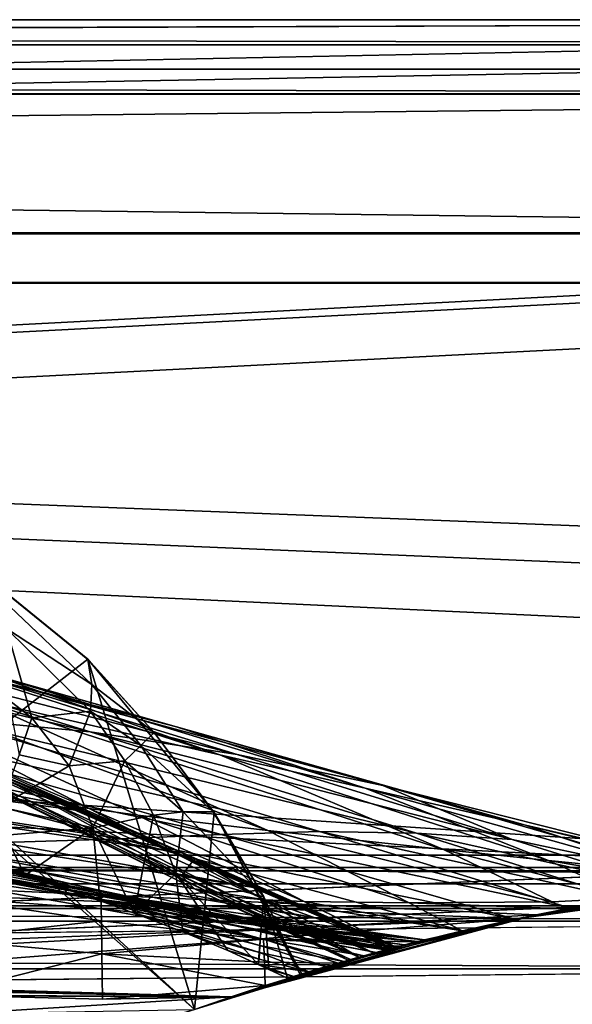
# Model space of a CAD drawing. Header units: metres. Extents: x 0 to 808, y -804 to 0.
# Tile 107 of 109: x 677 to 711, y -60 to 0. Entities that reach past the tile are written whole.
import ezdxf

# ---------------------------------------------------------------- set-up
doc = ezdxf.new("R2010")
doc.units = ezdxf.units.M

msp = doc.modelspace()

# ---------------------------------------------------------------- linework, layer by layer
at = {"layer": 'top0'}
for points in [[(743.104004, -37.838261, 2063.059814), (745.330872, -34.448139, 2063.059814), (34.402058, -4.519207, 2063.059814)], [(745.330872, -34.448139, 2063.059814), (748.720947, -32.221325, 2063.059814), (34.402058, -4.519207, 2063.059814)], [(34.402058, -4.519207, 2063.059814), (748.720947, -32.221325, 2063.059814), (788.402039, -4.519207, 2063.059814)], [(34.402058, -4.519207, 2063.059814), (64.544334, -51.518902, 2063.059814), (737.401917, -51.518902, 2063.059814)], [(743.104004, -37.838261, 2063.059814), (34.402058, -4.519207, 2063.059814), (737.401917, -51.518902, 2063.059814)], [(788.402039, -4.519207, 163.059708), (748.720947, -32.221325, 163.059708), (34.402058, -4.519207, 163.059708)], [(748.720947, -32.221325, 163.059708), (745.330872, -34.448139, 163.059708), (34.402058, -4.519207, 163.059708)], [(34.402058, -4.519207, 163.059708), (745.330872, -34.448139, 163.059708), (743.104004, -37.838261, 163.059708)], [(34.402058, -4.519207, 163.059708), (743.104004, -37.838261, 163.059708), (737.401917, -51.518902, 163.059708)], [(737.401917, -51.518902, 163.059708), (64.544334, -51.518902, 163.059708), (34.402058, -4.519207, 163.059708)], [(788.402039, -4.519207, 163.059708), (34.402058, -4.519207, 163.059708), (788.402039, -4.519207, 173.920044)], [(34.402058, -4.519207, 163.059708), (34.402058, -4.519207, 2063.059814), (788.402039, -4.519207, 173.920044)], [(788.402039, -4.519207, 173.920044), (34.402058, -4.519207, 2063.059814), (788.402039, -4.519207, 2051.920166)], [(34.402058, -4.519207, 2063.059814), (788.402039, -4.519207, 2063.059814), (788.402039, -4.519207, 2051.920166)], [(631.989563, -77.056259, 619.524109), (671.822021, -31.284773, 618.325562), (681.14978, -38.850876, 618.523682)], [(671.840454, -31.313095, 617.776672), (681.14856, -38.873219, 617.766052), (671.822021, -31.284773, 618.325562)], [(671.822021, -31.284773, 618.325562), (681.14856, -38.873219, 617.766052), (681.14978, -38.850876, 618.523682)], [(676.211365, -36.990978, 553.733276), (681.397705, -40.396099, 581.436523), (671.840454, -31.313095, 617.776672)], [(681.397705, -40.396099, 581.436523), (681.14856, -38.873219, 617.766052), (671.840454, -31.313095, 617.776672)], [(674.842163, -39.942478, 1402.291626), (660.850647, -35.726746, 1347.017578), (686.540955, -42.961784, 1401.876831)], [(660.850647, -35.726746, 1347.017578), (675.157837, -39.739635, 1346.647705), (686.540955, -42.961784, 1401.876831)], [(675.746399, -46.869392, 893.730957), (677.05426, -47.202351, 951.293335), (651.089722, -36.043053, 893.994568)], [(677.05426, -47.202351, 951.293335), (655.678894, -37.030994, 1008.65741), (651.089722, -36.043053, 893.994568)], [(672.290344, -42.428387, 1457.717163), (651.169006, -36.167118, 1403.017212), (681.28772, -43.266304, 1457.396484)], [(651.169006, -36.167118, 1403.017212), (663.015686, -37.67421, 1402.671875), (681.28772, -43.266304, 1457.396484)], [(677.05426, -47.202351, 951.293335), (678.871521, -47.551991, 1008.583862), (655.678894, -37.030994, 1008.65741)], [(678.871521, -47.551991, 1008.583862), (681.2323, -47.924232, 1065.581543), (655.678894, -37.030994, 1008.65741)], [(655.678894, -37.030994, 1008.65741), (681.2323, -47.924232, 1065.581543), (663.254639, -38.738796, 1122.27124)], [(675.157837, -39.739635, 1346.647705), (664.963623, -36.884186, 1291.016357), (689.176758, -44.664509, 1346.246948)], [(664.963623, -36.884186, 1291.016357), (674.330017, -41.262756, 1234.858765), (689.176758, -44.664509, 1346.246948)], [(676.340515, -41.332321, 504.267303), (677.741699, -42.422241, 503.191956), (676.211365, -36.990978, 553.733276)], [(677.741699, -42.422241, 503.191956), (681.310547, -42.023643, 550.8255), (676.211365, -36.990978, 553.733276)], [(676.211365, -36.990978, 553.733276), (681.310547, -42.023643, 550.8255), (681.397705, -40.396099, 581.436523)], [(681.28772, -43.266304, 1457.396484), (663.015686, -37.67421, 1402.671875), (690.234741, -44.641811, 1457.043457)], [(663.015686, -37.67421, 1402.671875), (674.842163, -39.942478, 1402.291626), (690.234741, -44.641811, 1457.043457)], [(638.367249, -42.440201, 1512.586548), (681.327271, -48.161568, 1564.273438), (625.368896, -38.148144, 1512.607178)], [(681.327271, -48.161568, 1564.273438), (667.40155, -42.403435, 1563.961304), (625.368896, -38.148144, 1512.607178)], [(687.625916, -60.147358, 619.08136), (631.989563, -77.056259, 619.524109), (681.14978, -38.850876, 618.523682)], [(681.2323, -47.924232, 1065.581543), (684.191833, -48.329102, 1122.266479), (663.254639, -38.738796, 1122.27124)], [(663.254639, -38.738796, 1122.27124), (684.191833, -48.329102, 1122.266479), (692.090637, -49.272552, 1234.665405)], [(674.330017, -41.262756, 1234.858765), (663.254639, -38.738796, 1122.27124), (692.090637, -49.272552, 1234.665405)], [(681.14856, -38.873219, 617.766052), (685.188232, -43.31411, 617.760681), (681.14978, -38.850876, 618.523682)], [(681.14856, -38.873219, 617.766052), (681.397705, -40.396099, 581.436523), (685.188232, -43.31411, 617.760681)], [(681.14978, -38.850876, 618.523682), (685.188232, -43.31411, 617.760681), (688.833801, -48.172256, 618.767761)], [(687.625916, -60.147358, 619.08136), (681.14978, -38.850876, 618.523682), (688.833801, -48.172256, 618.767761)], [(690.234741, -44.641811, 1457.043457), (674.842163, -39.942478, 1402.291626), (699.071594, -46.543861, 1456.658325)], [(674.842163, -39.942478, 1402.291626), (686.540955, -42.961784, 1401.876831), (699.071594, -46.543861, 1456.658325)], [(686.540955, -42.961784, 1401.876831), (675.157837, -39.739635, 1346.647705), (698.008606, -46.696674, 1401.427246)], [(675.157837, -39.739635, 1346.647705), (689.176758, -44.664509, 1346.246948), (698.008606, -46.696674, 1401.427246)], [(681.310547, -42.023643, 550.8255), (684.378967, -44.102707, 580.410461), (681.397705, -40.396099, 581.436523)], [(681.397705, -40.396099, 581.436523), (684.378967, -44.102707, 580.410461), (685.188232, -43.31411, 617.760681)], [(689.176758, -44.664509, 1346.246948), (674.330017, -41.262756, 1234.858765), (702.771057, -50.428314, 1345.815063)], [(674.330017, -41.262756, 1234.858765), (692.090637, -49.272552, 1234.665405), (702.771057, -50.428314, 1345.815063)], [(687.625916, -60.147358, 1566.078247), (632.212646, -77.000015, 1566.519531), (666.745667, -41.721039, 1565.595703)], [(666.745667, -41.721039, 1565.595703), (667.40155, -42.403435, 1563.961304), (699.900146, -56.35276, 1565.978882)], [(699.900146, -56.35276, 1565.978882), (687.625916, -60.147358, 1566.078247), (666.745667, -41.721039, 1565.595703)], [(676.972046, -44.675518, 478.484558), (677.741699, -42.422241, 503.191956), (676.340515, -41.332321, 504.267303)], [(654.333984, -42.118557, 1458.262085), (683.170532, -49.775978, 1512.014526), (636.74408, -42.75631, 1458.678223)], [(644.067993, -44.380733, 1512.568237), (686.88855, -50.618698, 1564.404785), (638.367249, -42.440201, 1512.586548)], [(686.88855, -50.618698, 1564.404785), (681.327271, -48.161568, 1564.273438), (638.367249, -42.440201, 1512.586548)], [(654.333984, -42.118557, 1458.262085), (663.296387, -42.099602, 1458.005737), (689.252808, -49.512054, 1511.844482)], [(683.170532, -49.775978, 1512.014526), (654.333984, -42.118557, 1458.262085), (689.252808, -49.512054, 1511.844482)], [(689.252808, -49.512054, 1511.844482), (663.296387, -42.099602, 1458.005737), (695.229004, -49.336334, 1511.653198)], [(663.296387, -42.099602, 1458.005737), (672.290344, -42.428387, 1457.717163), (695.229004, -49.336334, 1511.653198)], [(667.40155, -42.403435, 1563.961304), (681.327271, -48.161568, 1564.273438), (699.900146, -56.35276, 1565.978882)], [(695.229004, -49.336334, 1511.653198), (672.290344, -42.428387, 1457.717163), (701.128113, -49.42749, 1511.44043)], [(672.290344, -42.428387, 1457.717163), (681.28772, -43.266304, 1457.396484), (701.128113, -49.42749, 1511.44043)], [(676.972046, -44.675518, 478.484558), (680.023804, -45.338379, 501.041229), (677.741699, -42.422241, 503.191956)], [(680.023804, -45.338379, 501.041229), (681.310547, -42.023643, 550.8255), (677.741699, -42.422241, 503.191956)], [(681.310547, -42.023643, 550.8255), (680.023804, -45.338379, 501.041229), (683.399292, -45.035625, 549.371582)], [(684.378967, -44.102707, 580.410461), (681.310547, -42.023643, 550.8255), (683.399292, -45.035625, 549.371582)], [(636.74408, -42.75631, 1458.678223), (683.170532, -49.775978, 1512.014526), (670.749695, -50.159603, 1512.290527)], [(699.071594, -46.543861, 1456.658325), (686.540955, -42.961784, 1401.876831), (707.741455, -48.943779, 1456.240967)], [(686.540955, -42.961784, 1401.876831), (698.008606, -46.696674, 1401.427246), (707.741455, -48.943779, 1456.240967)], [(632.084717, -77.03228, 659.296631), (687.625916, -60.147358, 659.73877), (669.161072, -43.17659, 660.183167)], [(669.161072, -43.17659, 660.183167), (699.666687, -56.414165, 659.836548), (675.383789, -45.699844, 661.700562)], [(669.161072, -43.17659, 660.183167), (687.625916, -60.147358, 659.73877), (699.666687, -56.414165, 659.836548)], [(701.128113, -49.42749, 1511.44043), (681.28772, -43.266304, 1457.396484), (706.94873, -49.810528, 1511.206421)], [(681.28772, -43.266304, 1457.396484), (690.234741, -44.641811, 1457.043457), (706.94873, -49.810528, 1511.206421)], [(684.378967, -44.102707, 580.410461), (688.764587, -48.136246, 617.755371), (685.188232, -43.31411, 617.760681)], [(685.188232, -43.31411, 617.760681), (688.764587, -48.136246, 617.755371), (688.833801, -48.172256, 618.767761)], [(683.399292, -45.035625, 549.371582), (686.954834, -48.142914, 579.384399), (684.378967, -44.102707, 580.410461)], [(686.954834, -48.142914, 579.384399), (688.764587, -48.136246, 617.755371), (684.378967, -44.102707, 580.410461)], [(649.217529, -46.141464, 1512.544556), (691.633362, -52.788399, 1564.519897), (644.067993, -44.380733, 1512.568237)], [(691.633362, -52.788399, 1564.519897), (686.88855, -50.618698, 1564.404785), (644.067993, -44.380733, 1512.568237)], [(675.81665, -47.839607, 452.971344), (680.023804, -45.338379, 501.041229), (676.972046, -44.675518, 478.484558)], [(698.008606, -46.696674, 1401.427246), (689.176758, -44.664509, 1346.246948), (709.150085, -51.087391, 1400.942871)], [(689.176758, -44.664509, 1346.246948), (702.771057, -50.428314, 1345.815063), (709.150085, -51.087391, 1400.942871)], [(706.94873, -49.810528, 1511.206421), (690.234741, -44.641811, 1457.043457), (699.071594, -46.543861, 1456.658325)], [(681.459778, -49.106129, 498.890533), (680.023804, -45.338379, 501.041229), (675.81665, -47.839607, 452.971344)], [(680.023804, -45.338379, 501.041229), (681.459778, -49.106129, 498.890533), (683.399292, -45.035625, 549.371582)], [(681.459778, -49.106129, 498.890533), (685.140625, -48.333565, 547.917664), (683.399292, -45.035625, 549.371582)], [(683.399292, -45.035625, 549.371582), (685.140625, -48.333565, 547.917664), (686.954834, -48.142914, 579.384399)], [(686.842285, -52.019993, 777.69342), (674.573486, -46.240086, 777.866516), (675.383789, -45.699844, 661.700562)], [(687.661377, -50.968842, 661.416687), (686.842285, -52.019993, 777.69342), (675.383789, -45.699844, 661.700562)], [(699.666687, -56.414165, 659.836548), (687.661377, -50.968842, 661.416687), (675.383789, -45.699844, 661.700562)], [(653.801697, -47.692192, 1512.515503), (695.736755, -54.719929, 1564.621704), (649.217529, -46.141464, 1512.544556)], [(695.736755, -54.719929, 1564.621704), (691.633362, -52.788399, 1564.519897), (649.217529, -46.141464, 1512.544556)], [(686.842285, -52.019993, 777.69342), (687.642456, -52.810368, 893.592224), (674.573486, -46.240086, 777.866516)], [(687.642456, -52.810368, 893.592224), (675.746399, -46.869392, 893.730957), (674.573486, -46.240086, 777.866516)], [(706.94873, -49.810528, 1511.206421), (699.071594, -46.543861, 1456.658325), (719.861694, -52.562698, 1537.877808)], [(719.861694, -52.562698, 1537.877808), (699.071594, -46.543861, 1456.658325), (718.320435, -51.396046, 1510.674316)], [(699.071594, -46.543861, 1456.658325), (707.741455, -48.943779, 1456.240967), (718.320435, -51.396046, 1510.674316)], [(687.642456, -52.810368, 893.592224), (688.641968, -53.099331, 951.20459), (675.746399, -46.869392, 893.730957)], [(688.641968, -53.099331, 951.20459), (677.05426, -47.202351, 951.293335), (675.746399, -46.869392, 893.730957)], [(688.641968, -53.099331, 951.20459), (690.064514, -53.321159, 1008.545166), (677.05426, -47.202351, 951.293335)], [(690.064514, -53.321159, 1008.545166), (678.871521, -47.551991, 1008.583862), (677.05426, -47.202351, 951.293335)], [(707.741455, -48.943779, 1456.240967), (698.008606, -46.696674, 1401.427246), (716.193176, -51.796185, 1455.791382)], [(698.008606, -46.696674, 1401.427246), (709.150085, -51.087391, 1400.942871), (716.193176, -51.796185, 1455.791382)], [(657.832947, -48.948143, 1512.481201), (698.956177, -56.187828, 1564.700195), (653.801697, -47.692192, 1512.515503)], [(698.956177, -56.187828, 1564.700195), (695.736755, -54.719929, 1564.621704), (653.801697, -47.692192, 1512.515503)], [(676.147888, -49.553513, 452.341736), (681.459778, -49.106129, 498.890533), (675.81665, -47.839607, 452.971344)], [(690.064514, -53.321159, 1008.545166), (691.938049, -53.480705, 1065.577026), (678.871521, -47.551991, 1008.583862)], [(691.938049, -53.480705, 1065.577026), (681.2323, -47.924232, 1065.581543), (678.871521, -47.551991, 1008.583862)], [(691.938049, -53.480705, 1065.577026), (694.308044, -53.586201, 1122.263916), (681.2323, -47.924232, 1065.581543)], [(694.308044, -53.586201, 1122.263916), (684.191833, -48.329102, 1122.266479), (681.2323, -47.924232, 1065.581543)], [(699.900146, -56.35276, 1565.978882), (681.327271, -48.161568, 1564.273438), (686.88855, -50.618698, 1564.404785)], [(685.140625, -48.333565, 547.917664), (681.459778, -49.106129, 498.890533), (683.973083, -54.286312, 513.912292)], [(686.507019, -51.881485, 546.463806), (685.140625, -48.333565, 547.917664), (683.973083, -54.286312, 513.912292)], [(684.191833, -48.329102, 1122.266479), (700.687744, -53.664413, 1234.563354), (692.090637, -49.272552, 1234.665405)], [(694.308044, -53.586201, 1122.263916), (700.687744, -53.664413, 1234.563354), (684.191833, -48.329102, 1122.266479)], [(686.954834, -48.142914, 579.384399), (685.140625, -48.333565, 547.917664), (686.507019, -51.881485, 546.463806)], [(691.841064, -53.291672, 617.750061), (686.954834, -48.142914, 579.384399), (686.507019, -51.881485, 546.463806)], [(688.764587, -48.136246, 617.755371), (686.954834, -48.142914, 579.384399), (691.841064, -53.291672, 617.750061)], [(694.1604, -57.981873, 619.024658), (687.625916, -60.147358, 619.08136), (688.833801, -48.172256, 618.767761)], [(688.833801, -48.172256, 618.767761), (688.764587, -48.136246, 617.755371), (691.841064, -53.291672, 617.750061)], [(691.841064, -53.291672, 617.750061), (694.059143, -58.013172, 617.376465), (688.833801, -48.172256, 618.767761)], [(694.059143, -58.013172, 617.376465), (694.1604, -57.981873, 619.024658), (688.833801, -48.172256, 618.767761)], [(698.670898, -56.680664, 1558.450806), (699.59082, -56.434204, 1564.714233), (657.832947, -48.948143, 1512.481201)], [(699.59082, -56.434204, 1564.714233), (698.956177, -56.187828, 1564.700195), (657.832947, -48.948143, 1512.481201)], [(664.481018, -50.06657, 1512.396606), (698.670898, -56.680664, 1558.450806), (657.832947, -48.948143, 1512.481201)], [(718.320435, -51.396046, 1510.674316), (707.741455, -48.943779, 1456.240967), (721.76947, -52.347378, 1495.823242)], [(707.741455, -48.943779, 1456.240967), (716.193176, -51.796185, 1455.791382), (721.76947, -52.347378, 1495.823242)], [(662.256287, -49.666008, 355.94104), (681.955261, -53.468132, 357.754272), (662.26001, -49.460087, 362.876343)], [(681.943787, -53.10252, 383.748535), (665.504211, -49.647549, 382.370392), (662.26001, -49.460087, 362.876343)], [(662.26001, -49.460087, 362.876343), (681.955261, -53.468132, 357.754272), (681.943787, -53.10252, 383.748535)], [(668.091309, -49.934734, 398.511475), (665.504211, -49.647549, 382.370392), (681.943787, -53.10252, 383.748535)], [(673.91626, -51.048695, 437.13739), (677.329773, -52.007202, 461.527863), (676.147888, -49.553513, 452.341736)], [(676.147888, -49.553513, 452.341736), (677.329773, -52.007202, 461.527863), (681.459778, -49.106129, 498.890533)], [(681.459778, -49.106129, 498.890533), (677.329773, -52.007202, 461.527863), (681.893372, -53.537563, 496.701508)], [(683.973083, -54.286312, 513.912292), (681.459778, -49.106129, 498.890533), (681.893372, -53.537563, 496.701508)], [(683.170532, -49.775978, 1512.014526), (689.252808, -49.512054, 1511.844482), (707.096375, -54.657303, 1546.119263)], [(689.252808, -49.512054, 1511.844482), (695.229004, -49.336334, 1511.653198), (710.487915, -53.988499, 1545.040649)], [(707.096375, -54.657303, 1546.119263), (689.252808, -49.512054, 1511.844482), (710.487915, -53.988499, 1545.040649)], [(692.090637, -49.272552, 1234.665405), (700.687744, -53.664413, 1234.563354), (709.370544, -53.593525, 1345.587524)], [(702.771057, -50.428314, 1345.815063), (692.090637, -49.272552, 1234.665405), (709.370544, -53.593525, 1345.587524)], [(710.487915, -53.988499, 1545.040649), (695.229004, -49.336334, 1511.653198), (713.781189, -53.417397, 1543.702515)], [(695.229004, -49.336334, 1511.653198), (701.128113, -49.42749, 1511.44043), (713.781189, -53.417397, 1543.702515)], [(713.781189, -53.417397, 1543.702515), (701.128113, -49.42749, 1511.44043), (716.959656, -52.938511, 1541.586914)], [(701.128113, -49.42749, 1511.44043), (706.94873, -49.810528, 1511.206421), (716.959656, -52.938511, 1541.586914)], [(662.256287, -49.666008, 355.94104), (662.24054, -50.597099, 329.793854), (681.955261, -53.468132, 357.754272)], [(670.749695, -50.159603, 1512.290527), (699.405884, -56.483238, 1553.749023), (664.481018, -50.06657, 1512.396606)], [(664.481018, -50.06657, 1512.396606), (699.405884, -56.483238, 1553.749023), (698.670898, -56.680664, 1558.450806)], [(669.699646, -50.177612, 408.842926), (668.091309, -49.934734, 398.511475), (681.932312, -52.921627, 409.755493)], [(681.932312, -52.921627, 409.755493), (668.091309, -49.934734, 398.511475), (681.943787, -53.10252, 383.748535)], [(673.91626, -51.048695, 437.13739), (669.699646, -50.177612, 408.842926), (681.920837, -52.925789, 435.771118)], [(681.920837, -52.925789, 435.771118), (669.699646, -50.177612, 408.842926), (681.932312, -52.921627, 409.755493)], [(683.170532, -49.775978, 1512.014526), (703.920227, -55.358826, 1547.798096), (670.749695, -50.159603, 1512.290527)], [(670.749695, -50.159603, 1512.290527), (703.920227, -55.358826, 1547.798096), (699.405884, -56.483238, 1553.749023)], [(703.920227, -55.358826, 1547.798096), (683.170532, -49.775978, 1512.014526), (707.096375, -54.657303, 1546.119263)], [(716.959656, -52.938511, 1541.586914), (706.94873, -49.810528, 1511.206421), (719.861694, -52.562698, 1537.877808)], [(672.106262, -53.308437, 304.726654), (681.966736, -54.018253, 331.776672), (662.24054, -50.597099, 329.793854)], [(662.24054, -50.597099, 329.793854), (681.966736, -54.018253, 331.776672), (681.955261, -53.468132, 357.754272)], [(686.88855, -50.618698, 1564.404785), (691.633362, -52.788399, 1564.519897), (699.900146, -56.35276, 1565.978882)], [(709.150085, -51.087391, 1400.942871), (702.771057, -50.428314, 1345.815063), (714.150696, -53.358089, 1399.6698)], [(714.150696, -53.358089, 1399.6698), (702.771057, -50.428314, 1345.815063), (709.370544, -53.593525, 1345.587524)], [(681.909424, -53.115406, 461.791473), (677.329773, -52.007202, 461.527863), (673.91626, -51.048695, 437.13739)], [(681.909424, -53.115406, 461.791473), (673.91626, -51.048695, 437.13739), (681.920837, -52.925789, 435.771118)], [(697.617493, -56.970695, 779.911804), (686.842285, -52.019993, 777.69342), (687.661377, -50.968842, 661.416687)], [(699.637085, -56.421974, 661.125916), (697.617493, -56.970695, 779.911804), (687.661377, -50.968842, 661.416687)], [(699.666687, -56.414165, 659.836548), (699.637085, -56.421974, 661.125916), (687.661377, -50.968842, 661.416687)], [(716.193176, -51.796185, 1455.791382), (709.150085, -51.087391, 1400.942871), (718.601563, -52.718723, 1455.239624)], [(718.601563, -52.718723, 1455.239624), (709.150085, -51.087391, 1400.942871), (714.150696, -53.358089, 1399.6698)], [(737.401917, -51.518902, 163.059708), (396.130096, -51.518902, 182.490662), (64.544334, -51.518902, 163.059708)], [(430.996582, -51.518902, 2043.136353), (737.401917, -51.518902, 2063.059814), (64.544334, -51.518902, 2063.059814)], [(479.46637, -51.518902, 184.0103), (396.130096, -51.518902, 182.490662), (737.401917, -51.518902, 163.059708)], [(430.996582, -51.518902, 2043.136353), (498.190948, -51.518902, 2041.009888), (737.401917, -51.518902, 2063.059814)], [(562.599915, -51.518902, 188.995483), (479.46637, -51.518902, 184.0103), (737.401917, -51.518902, 163.059708)], [(498.190948, -51.518902, 2041.009888), (565.275879, -51.518902, 2036.626343), (737.401917, -51.518902, 2063.059814)], [(737.401917, -51.518902, 163.059708), (645.315613, -51.518902, 197.420395), (562.599915, -51.518902, 188.995483)], [(737.401917, -51.518902, 2063.059814), (565.275879, -51.518902, 2036.626343), (632.175598, -51.518902, 2029.990601)], [(632.175598, -51.518902, 2029.990601), (727.401917, -51.518902, 2016.598511), (737.401917, -51.518902, 2063.059814)], [(727.401917, -51.518902, 2016.598511), (632.175598, -51.518902, 2029.990601), (727.401917, -51.857319, 2016.598511)], [(632.175598, -51.518902, 2029.990601), (707.214722, -54.632435, 2019.828369), (727.401917, -51.857319, 2016.598511)], [(632.175598, -51.518902, 2029.990601), (632.175598, -57.60709, 2029.990601), (707.214722, -54.632435, 2019.828369)], [(645.315613, -51.518902, 197.420395), (708.405396, -54.38937, 206.196411), (642.388916, -58.007244, 197.062881)], [(727.401917, -51.518902, 209.241592), (645.315613, -51.518902, 197.420395), (737.401917, -51.518902, 163.059708)], [(727.401917, -51.518902, 209.241592), (727.401917, -51.857319, 209.241592), (645.315613, -51.518902, 197.420395)], [(727.401917, -51.857319, 209.241592), (708.405396, -54.38937, 206.196411), (645.315613, -51.518902, 197.420395)], [(681.897949, -53.427269, 487.812897), (677.329773, -52.007202, 461.527863), (681.909424, -53.115406, 461.791473)], [(681.893372, -53.537563, 496.701508), (677.329773, -52.007202, 461.527863), (681.897949, -53.427269, 487.812897)], [(683.973083, -54.286312, 513.912292), (686.929626, -55.420719, 539.970886), (686.507019, -51.881485, 546.463806)], [(686.929626, -55.420719, 539.970886), (689.654785, -56.559105, 566.023193), (686.507019, -51.881485, 546.463806)], [(686.507019, -51.881485, 546.463806), (689.654785, -56.559105, 566.023193), (691.513, -57.40485, 585.1875)], [(686.507019, -51.881485, 546.463806), (691.513, -57.40485, 585.1875), (691.841064, -53.291672, 617.750061)], [(697.617493, -56.970695, 779.911804), (696.972046, -57.152557, 892.863281), (686.842285, -52.019993, 777.69342)], [(696.972046, -57.152557, 892.863281), (687.642456, -52.810368, 893.592224), (686.842285, -52.019993, 777.69342)], [(707.214722, -54.632435, 2019.828369), (716.959656, -52.938511, 1541.586914), (727.401917, -51.857319, 2016.598511)], [(710.231812, -54.03614, 1345.327515), (708.405396, -54.38937, 206.196411), (727.401917, -51.857319, 209.241592)], [(714.150696, -53.358089, 1399.6698), (710.231812, -54.03614, 1345.327515), (727.401917, -51.857319, 209.241592)], [(691.640869, -55.83997, 488.295105), (681.897949, -53.427269, 487.812897), (681.909424, -53.115406, 461.791473)], [(681.909424, -53.115406, 461.791473), (681.920837, -52.925789, 435.771118), (691.668701, -55.424236, 462.370117)], [(691.640869, -55.83997, 488.295105), (681.909424, -53.115406, 461.791473), (691.668701, -55.424236, 462.370117)], [(681.920837, -52.925789, 435.771118), (681.932312, -52.921627, 409.755493), (691.696472, -55.111336, 436.446045)], [(691.668701, -55.424236, 462.370117), (681.920837, -52.925789, 435.771118), (691.696472, -55.111336, 436.446045)], [(681.932312, -52.921627, 409.755493), (691.724304, -54.954456, 410.525909), (691.696472, -55.111336, 436.446045)], [(681.932312, -52.921627, 409.755493), (681.943787, -53.10252, 383.748535), (691.724304, -54.954456, 410.525909)], [(681.955261, -53.468132, 357.754272), (701.609619, -55.915482, 359.829254), (681.943787, -53.10252, 383.748535)], [(681.943787, -53.10252, 383.748535), (701.609619, -55.915482, 359.829254), (701.615845, -55.913929, 385.700928)], [(681.943787, -53.10252, 383.748535), (701.615845, -55.913929, 385.700928), (691.724304, -54.954456, 410.525909)], [(696.972046, -57.152557, 892.863281), (697.120911, -57.110325, 947.797791), (687.642456, -52.810368, 893.592224)], [(697.120911, -57.110325, 947.797791), (688.641968, -53.099331, 951.20459), (687.642456, -52.810368, 893.592224)], [(697.120911, -57.110325, 947.797791), (697.632813, -56.966412, 1005.863953), (688.641968, -53.099331, 951.20459)], [(697.632813, -56.966412, 1005.863953), (690.064514, -53.321159, 1008.545166), (688.641968, -53.099331, 951.20459)], [(691.633362, -52.788399, 1564.519897), (695.736755, -54.719929, 1564.621704), (699.900146, -56.35276, 1565.978882)], [(707.214722, -54.632435, 2019.828369), (713.781189, -53.417397, 1543.702515), (716.959656, -52.938511, 1541.586914)], [(672.099915, -55.870171, 252.735992), (681.978149, -54.752449, 305.819733), (672.106262, -53.308437, 304.726654)], [(672.106262, -53.308437, 304.726654), (681.978149, -54.752449, 305.819733), (681.966736, -54.018253, 331.776672)], [(681.893372, -53.537563, 496.701508), (681.897949, -53.427269, 487.812897), (691.640869, -55.83997, 488.295105)], [(683.973083, -54.286312, 513.912292), (681.893372, -53.537563, 496.701508), (691.613037, -56.258427, 514.220093)], [(691.613037, -56.258427, 514.220093), (681.893372, -53.537563, 496.701508), (691.640869, -55.83997, 488.295105)], [(681.966736, -54.018253, 331.776672), (701.126282, -56.0369, 333.884003), (681.955261, -53.468132, 357.754272)], [(701.126282, -56.0369, 333.884003), (701.609619, -55.915482, 359.829254), (681.955261, -53.468132, 357.754272)], [(697.632813, -56.966412, 1005.863953), (698.540833, -56.716022, 1063.964722), (690.064514, -53.321159, 1008.545166)], [(698.540833, -56.716022, 1063.964722), (691.938049, -53.480705, 1065.577026), (690.064514, -53.321159, 1008.545166)], [(691.513, -57.40485, 585.1875), (692.143127, -57.707478, 591.994385), (691.841064, -53.291672, 617.750061)], [(692.143127, -57.707478, 591.994385), (693.289673, -58.251038, 604.851868), (691.841064, -53.291672, 617.750061)], [(693.289673, -58.251038, 604.851868), (694.059143, -58.013172, 617.376465), (691.841064, -53.291672, 617.750061)], [(698.540833, -56.716022, 1063.964722), (699.888855, -56.355724, 1122.080933), (691.938049, -53.480705, 1065.577026)], [(699.888855, -56.355724, 1122.080933), (694.308044, -53.586201, 1122.263916), (691.938049, -53.480705, 1065.577026)], [(699.888855, -56.355724, 1122.080933), (703.901367, -55.363209, 1233.332153), (694.308044, -53.586201, 1122.263916)], [(703.901367, -55.363209, 1233.332153), (700.687744, -53.664413, 1234.563354), (694.308044, -53.586201, 1122.263916)], [(700.687744, -53.664413, 1234.563354), (710.231812, -54.03614, 1345.327515), (709.370544, -53.593525, 1345.587524)], [(703.901367, -55.363209, 1233.332153), (710.231812, -54.03614, 1345.327515), (700.687744, -53.664413, 1234.563354)], [(710.487915, -53.988499, 1545.040649), (713.781189, -53.417397, 1543.702515), (707.214722, -54.632435, 2019.828369)], [(709.370544, -53.593525, 1345.587524), (710.231812, -54.03614, 1345.327515), (714.150696, -53.358089, 1399.6698)], [(708.405396, -54.38937, 206.196411), (689.859436, -59.369106, 203.403824), (642.388916, -58.007244, 197.062881)], [(681.978149, -54.752449, 305.819733), (691.835632, -55.8811, 306.952118), (681.966736, -54.018253, 331.776672)], [(681.966736, -54.018253, 331.776672), (691.835632, -55.8811, 306.952118), (701.126282, -56.0369, 333.884003)], [(691.585205, -56.676834, 540.145081), (686.929626, -55.420719, 539.970886), (683.973083, -54.286312, 513.912292)], [(691.585205, -56.676834, 540.145081), (683.973083, -54.286312, 513.912292), (691.613037, -56.258427, 514.220093)], [(691.92749, -58.683971, 217.427719), (689.859436, -59.369106, 203.403824), (708.405396, -54.38937, 206.196411)], [(708.405396, -54.38937, 206.196411), (696.37207, -57.324451, 255.897873), (691.92749, -58.683971, 217.427719)], [(700.126465, -56.293587, 307.995361), (696.37207, -57.324451, 255.897873), (708.405396, -54.38937, 206.196411)], [(703.901367, -55.363209, 1233.332153), (699.666687, -56.414165, 659.836548), (708.405396, -54.38937, 206.196411)], [(708.405396, -54.38937, 206.196411), (699.666687, -56.414165, 659.836548), (701.193665, -56.01989, 411.447174)], [(701.126282, -56.0369, 333.884003), (700.126465, -56.293587, 307.995361), (708.405396, -54.38937, 206.196411)], [(708.405396, -54.38937, 206.196411), (701.609619, -55.915482, 359.829254), (701.126282, -56.0369, 333.884003)], [(701.193665, -56.01989, 411.447174), (701.615845, -55.913929, 385.700928), (708.405396, -54.38937, 206.196411)], [(701.615845, -55.913929, 385.700928), (701.609619, -55.915482, 359.829254), (708.405396, -54.38937, 206.196411)], [(710.231812, -54.03614, 1345.327515), (703.901367, -55.363209, 1233.332153), (708.405396, -54.38937, 206.196411)], [(707.096375, -54.657303, 1546.119263), (710.487915, -53.988499, 1545.040649), (707.214722, -54.632435, 2019.828369)], [(632.175598, -57.60709, 2029.990601), (656.592834, -58.591282, 2027.001099), (707.214722, -54.632435, 2019.828369)], [(707.214722, -54.632435, 2019.828369), (656.592834, -58.591282, 2027.001099), (689.861084, -59.368553, 2022.436035)], [(672.099915, -55.870171, 252.735992), (682.001099, -56.771053, 253.983582), (681.978149, -54.752449, 305.819733)], [(682.001099, -56.771053, 253.983582), (691.835632, -55.8811, 306.952118), (681.978149, -54.752449, 305.819733)], [(707.096375, -54.657303, 1546.119263), (707.214722, -54.632435, 2019.828369), (689.861084, -59.368553, 2022.436035)], [(703.920227, -55.358826, 1547.798096), (707.096375, -54.657303, 1546.119263), (689.861084, -59.368553, 2022.436035)], [(691.724304, -54.954456, 410.525909), (700.394531, -56.224068, 437.065765), (691.696472, -55.111336, 436.446045)], [(701.615845, -55.913929, 385.700928), (701.193665, -56.01989, 411.447174), (691.724304, -54.954456, 410.525909)], [(691.724304, -54.954456, 410.525909), (701.193665, -56.01989, 411.447174), (700.394531, -56.224068, 437.065765)], [(699.900146, -56.35276, 1565.978882), (695.736755, -54.719929, 1564.621704), (698.956177, -56.187828, 1564.700195)], [(691.557373, -57.095345, 566.070068), (686.929626, -55.420719, 539.970886), (691.585205, -56.676834, 540.145081)], [(689.654785, -56.559105, 566.023193), (686.929626, -55.420719, 539.970886), (691.557373, -57.095345, 566.070068)], [(689.861084, -59.368553, 2022.436035), (699.900146, -56.35276, 1565.978882), (703.920227, -55.358826, 1547.798096)], [(691.668701, -55.424236, 462.370117), (697.919373, -56.886723, 489.359161), (691.640869, -55.83997, 488.295105)], [(691.696472, -55.111336, 436.446045), (699.249207, -56.524994, 462.970093), (691.668701, -55.424236, 462.370117)], [(699.249207, -56.524994, 462.970093), (697.919373, -56.886723, 489.359161), (691.668701, -55.424236, 462.370117)], [(700.394531, -56.224068, 437.065765), (699.249207, -56.524994, 462.970093), (691.696472, -55.111336, 436.446045)], [(699.888855, -56.355724, 1122.080933), (697.617493, -56.970695, 779.911804), (703.901367, -55.363209, 1233.332153)], [(697.617493, -56.970695, 779.911804), (699.637085, -56.421974, 661.125916), (703.901367, -55.363209, 1233.332153)], [(699.900146, -56.35276, 1565.978882), (699.405884, -56.483238, 1553.749023), (703.920227, -55.358826, 1547.798096)], [(703.901367, -55.363209, 1233.332153), (699.637085, -56.421974, 661.125916), (699.666687, -56.414165, 659.836548)], [(672.134338, -59.279972, 200.900757), (682.001099, -56.771053, 253.983582), (672.099915, -55.870171, 252.735992)], [(682.001099, -56.771053, 253.983582), (691.891296, -57.27248, 255.276047), (691.835632, -55.8811, 306.952118)], [(691.640869, -55.83997, 488.295105), (696.707092, -57.22813, 515.263123), (691.613037, -56.258427, 514.220093)], [(697.919373, -56.886723, 489.359161), (696.707092, -57.22813, 515.263123), (691.640869, -55.83997, 488.295105)], [(691.835632, -55.8811, 306.952118), (700.126465, -56.293587, 307.995361), (701.126282, -56.0369, 333.884003)], [(691.891296, -57.27248, 255.276047), (696.37207, -57.324451, 255.897873), (691.835632, -55.8811, 306.952118)], [(696.37207, -57.324451, 255.897873), (700.126465, -56.293587, 307.995361), (691.835632, -55.8811, 306.952118)], [(699.59082, -56.434204, 1564.714233), (699.900146, -56.35276, 1565.978882), (698.956177, -56.187828, 1564.700195)], [(699.666687, -56.414165, 659.836548), (699.249207, -56.524994, 462.970093), (700.394531, -56.224068, 437.065765)], [(699.666687, -56.414165, 659.836548), (700.394531, -56.224068, 437.065765), (701.193665, -56.01989, 411.447174)], [(672.134338, -59.279972, 200.900757), (682.041931, -59.518406, 202.279922), (682.001099, -56.771053, 253.983582)], [(682.041931, -59.518406, 202.279922), (691.92749, -58.683971, 217.427719), (682.001099, -56.771053, 253.983582)], [(682.001099, -56.771053, 253.983582), (691.92749, -58.683971, 217.427719), (691.891296, -57.27248, 255.276047)], [(687.625916, -60.147358, 1566.078247), (699.900146, -56.35276, 1565.978882), (689.861084, -59.368553, 2022.436035)], [(687.625916, -60.147358, 659.73877), (694.1604, -57.981873, 619.024658), (699.666687, -56.414165, 659.836548)], [(691.513, -57.40485, 585.1875), (689.654785, -56.559105, 566.023193), (691.557373, -57.095345, 566.070068)], [(694.605835, -57.846436, 565.61322), (691.557373, -57.095345, 566.070068), (691.585205, -56.676834, 540.145081)], [(691.613037, -56.258427, 514.220093), (695.629211, -57.541084, 540.044312), (691.585205, -56.676834, 540.145081)], [(695.629211, -57.541084, 540.044312), (694.605835, -57.846436, 565.61322), (691.585205, -56.676834, 540.145081)], [(696.707092, -57.22813, 515.263123), (695.629211, -57.541084, 540.044312), (691.613037, -56.258427, 514.220093)], [(694.1604, -57.981873, 619.024658), (695.629211, -57.541084, 540.044312), (699.666687, -56.414165, 659.836548)], [(699.666687, -56.414165, 659.836548), (695.629211, -57.541084, 540.044312), (696.707092, -57.22813, 515.263123)], [(696.707092, -57.22813, 515.263123), (697.919373, -56.886723, 489.359161), (699.666687, -56.414165, 659.836548)], [(697.120911, -57.110325, 947.797791), (696.972046, -57.152557, 892.863281), (699.888855, -56.355724, 1122.080933)], [(696.972046, -57.152557, 892.863281), (697.617493, -56.970695, 779.911804), (699.888855, -56.355724, 1122.080933)], [(699.888855, -56.355724, 1122.080933), (698.540833, -56.716022, 1063.964722), (697.120911, -57.110325, 947.797791)], [(698.540833, -56.716022, 1063.964722), (697.632813, -56.966412, 1005.863953), (697.120911, -57.110325, 947.797791)], [(697.919373, -56.886723, 489.359161), (699.249207, -56.524994, 462.970093), (699.666687, -56.414165, 659.836548)], [(699.59082, -56.434204, 1564.714233), (698.670898, -56.680664, 1558.450806), (699.405884, -56.483238, 1553.749023)], [(699.900146, -56.35276, 1565.978882), (699.59082, -56.434204, 1564.714233), (699.405884, -56.483238, 1553.749023)], [(691.513, -57.40485, 585.1875), (691.557373, -57.095345, 566.070068), (694.605835, -57.846436, 565.61322)], [(692.143127, -57.707478, 591.994385), (691.513, -57.40485, 585.1875), (693.666321, -58.133877, 592.694763)], [(693.666321, -58.133877, 592.694763), (691.513, -57.40485, 585.1875), (694.605835, -57.846436, 565.61322)], [(691.92749, -58.683971, 217.427719), (696.37207, -57.324451, 255.897873), (691.891296, -57.27248, 255.276047)], [(642.388916, -58.007244, 197.062881), (689.859436, -59.369106, 203.403824), (662.226807, -58.828873, 199.572052)], [(687.625916, -60.147358, 659.73877), (687.625916, -60.147358, 619.08136), (694.1604, -57.981873, 619.024658)], [(693.289673, -58.251038, 604.851868), (692.143127, -57.707478, 591.994385), (693.666321, -58.133877, 592.694763)], [(694.059143, -58.013172, 617.376465), (693.289673, -58.251038, 604.851868), (693.666321, -58.133877, 592.694763)], [(693.666321, -58.133877, 592.694763), (694.605835, -57.846436, 565.61322), (694.1604, -57.981873, 619.024658)], [(694.059143, -58.013172, 617.376465), (693.666321, -58.133877, 592.694763), (694.1604, -57.981873, 619.024658)], [(694.1604, -57.981873, 619.024658), (694.605835, -57.846436, 565.61322), (695.629211, -57.541084, 540.044312)], [(656.592834, -58.591282, 2027.001099), (673.235107, -59.318527, 2024.788574), (689.861084, -59.368553, 2022.436035)], [(689.859436, -59.369106, 203.403824), (672.134338, -59.279972, 200.900757), (662.226807, -58.828873, 199.572052)], [(682.041931, -59.518406, 202.279922), (689.859436, -59.369106, 203.403824), (691.92749, -58.683971, 217.427719)], [(689.859436, -59.369106, 203.403824), (682.041931, -59.518406, 202.279922), (672.134338, -59.279972, 200.900757)], [(673.181763, -60.41288, 1972.321899), (689.861084, -59.368553, 2022.436035), (673.235107, -59.318527, 2024.788574)], [(687.625916, -60.147358, 1970.921509), (689.861084, -59.368553, 2022.436035), (673.181763, -60.41288, 1972.321899)], [(687.625916, -60.147358, 1970.921509), (687.625916, -60.147358, 1566.078247), (689.861084, -59.368553, 2022.436035)]]:
    msp.add_3dface(points, dxfattribs=at)
at = {"layer": 'top0123458'}
for points in [[(1.527202, -1.527202, 175), (802.504944, -1.527202, 175), (0, 0)], [(802.504944, -1.527202, 175), (804.032166, 0), (0, 0)], [(804.032166, 0), (3.000114, -3.000114), (0, 0)], [(801.032043, -3.000114), (3.000114, -3.000114), (804.032166, 0)], [(1.527202, -1.527202, 175), (20.921553, -15.961353, 175), (802.504944, -1.527202, 175)], [(20.921553, -15.961353, 175), (783.110596, -15.961353, 175), (802.504944, -1.527202, 175)], [(4.501135, -4.501135, 172), (3.000114, -3.000114), (799.531006, -4.501135, 172)], [(3.000114, -3.000114), (801.032043, -3.000114), (799.531006, -4.501135, 172)], [(799.531006, -4.501135, 172), (20.921553, -12.961353, 172), (4.501135, -4.501135, 172)], [(783.110596, -12.961353, 172), (20.921553, -12.961353, 172), (799.531006, -4.501135, 172)], [(20.921553, -12.961353, 172), (783.110596, -12.961353, 172), (20.921553, -12.961353, 160.059708)], [(783.110596, -12.961353, 172), (783.110596, -12.961353, 160.059708), (20.921553, -12.961353, 160.059708)], [(783.110596, -12.961353, 160.059708), (61.568436, -50.772526, 160.059708), (20.921553, -12.961353, 160.059708)], [(742.989197, -50.77253, 160.059708), (61.568436, -50.772526, 160.059708), (783.110596, -12.961353, 160.059708)], [(783.110596, -15.961353, 163.059708), (20.921553, -15.961353, 163.059708), (744.686096, -52.504578, 163.059708)], [(744.686096, -52.504578, 163.059708), (20.921553, -15.961353, 163.059708), (59.607479, -52.504585, 163.059708)], [(783.110596, -15.961353, 175), (20.921553, -15.961353, 175), (783.110596, -15.961353, 163.059708)], [(20.921553, -15.961353, 175), (20.921553, -15.961353, 163.059708), (783.110596, -15.961353, 163.059708)], [(61.568436, -50.772526, 160.059708), (742.989197, -50.77253, 160.059708), (120.582596, -76.835205, 114.917824)], [(742.989197, -50.77253, 160.059708), (680.857727, -82.481476, 105.138191), (120.582596, -76.835205, 114.917824)], [(742.989197, -50.77253, 160.059708), (689.696411, -83.194359, 104.98391), (680.857727, -82.481476, 105.138191)], [(698.277283, -85.405396, 104.834129), (689.696411, -83.194359, 104.98391), (742.989197, -50.77253, 160.059708)], [(747.078552, -51.338001, 160.059708), (698.277283, -85.405396, 104.834129), (742.989197, -50.77253, 160.059708)], [(704.933777, -88.674103, 104.717941), (698.277283, -85.405396, 104.834129), (747.078552, -51.338001, 160.059708)], [(710.699829, -93.331985, 104.617294), (704.933777, -88.674103, 104.717941), (747.078552, -51.338001, 160.059708)], [(59.607479, -52.504585, 163.059708), (118.575211, -78.546761, 117.953323), (744.686096, -52.504578, 163.059708)], [(118.575211, -78.546761, 117.953323), (682.522278, -84.230042, 108.109589), (744.686096, -52.504578, 163.059708)], [(682.522278, -84.230042, 108.109589), (698.337158, -86.869644, 107.833542), (744.686096, -52.504578, 163.059708)], [(698.337158, -86.869644, 107.833542), (704.503845, -89.881584, 107.725899), (744.686096, -52.504578, 163.059708)], [(744.686096, -52.504578, 163.059708), (704.503845, -89.881584, 107.725899), (709.843262, -94.188103, 107.632698)], [(744.686096, -52.504578, 163.059708), (709.843262, -94.188103, 107.632698), (749.748291, -54.284012, 163.059708)], [(709.843262, -94.188103, 107.632698), (714.057129, -99.688148, 107.559143), (749.748291, -54.284012, 163.059708)]]:
    msp.add_3dface(points, dxfattribs=at)
at = {"layer": 'top0123459'}
for points in [[(804.016052, -0.016322, 2051), (16.016081, -16.016321, 2051), (0.01608, -0.016322, 2051)], [(804.016052, -0.016322, 2111.02002), (0.01608, -0.016322, 2111.02002), (3.01608, -3.016322, 2111.02002)], [(804.016052, -0.016322, 2051), (0.01608, -0.016322, 2051), (804.016052, -0.016322, 2111.02002)], [(0.01608, -0.016322, 2051), (0.01608, -0.016322, 2111.02002), (804.016052, -0.016322, 2111.02002)], [(801.016052, -3.016322, 2111.02002), (804.016052, -0.016322, 2111.02002), (3.01608, -3.016322, 2111.02002)], [(788.016052, -16.016321, 2051), (16.016081, -16.016321, 2051), (804.016052, -0.016322, 2051)], [(801.016052, -3.016322, 2053.855957), (3.01608, -3.016322, 2053.855957), (791.016052, -13.016322, 2053.855957)], [(791.016052, -13.016322, 2053.855957), (3.01608, -3.016322, 2053.855957), (13.01608, -13.016322, 2053.855957)], [(801.016052, -3.016322, 2111.02002), (3.01608, -3.016322, 2111.02002), (801.016052, -3.016322, 2053.855957)], [(3.01608, -3.016322, 2111.02002), (3.01608, -3.016322, 2053.855957), (801.016052, -3.016322, 2053.855957)], [(13.01608, -13.016322, 2065.280029), (51.7141, -51.71434, 2065.280029), (791.016052, -13.016322, 2065.280029)], [(13.01608, -13.016322, 2065.280029), (791.016052, -13.016322, 2065.280029), (13.01608, -13.016322, 2053.855957)], [(791.016052, -13.016322, 2065.280029), (791.016052, -13.016322, 2053.855957), (13.01608, -13.016322, 2053.855957)], [(51.7141, -51.71434, 2065.280029), (751.684326, -51.71434, 2065.280029), (791.016052, -13.016322, 2065.280029)], [(788.016052, -16.016321, 2061.823975), (16.016081, -16.016321, 2061.823975), (788.016052, -16.016321, 2051)], [(16.016081, -16.016321, 2061.823975), (16.016081, -16.016321, 2051), (788.016052, -16.016321, 2051)], [(788.016052, -16.016321, 2061.823975), (53.847206, -53.847446, 2061.823975), (16.016081, -16.016321, 2061.823975)], [(750.404053, -53.847446, 2061.823975), (53.847206, -53.847446, 2061.823975), (788.016052, -16.016321, 2061.823975)], [(751.684326, -51.71434, 2065.280029), (51.7141, -51.71434, 2065.280029), (744.18219, -54.775105, 2076.154541)], [(51.7141, -51.71434, 2065.280029), (54.774864, -54.775105, 2076.154541), (744.18219, -54.775105, 2076.154541)], [(54.016079, -54.016323, 2062.424072), (53.847206, -53.847446, 2061.823975), (750.016052, -54.016323, 2062.424072)], [(53.847206, -53.847446, 2061.823975), (750.404053, -53.847446, 2061.823975), (750.016052, -54.016323, 2062.424072)], [(57.672642, -57.672882, 2075.415527), (54.016079, -54.016323, 2062.424072), (741.070984, -57.672882, 2075.415527)], [(54.016079, -54.016323, 2062.424072), (750.016052, -54.016323, 2062.424072), (741.070984, -57.672882, 2075.415527)], [(744.18219, -54.775105, 2076.154541), (54.774864, -54.775105, 2076.154541), (81.416351, -61.669853, 2094.729492)], [(727.559265, -62.761986, 2097.011963), (744.18219, -54.775105, 2076.154541), (81.416351, -61.669853, 2094.729492)], [(57.672642, -57.672882, 2075.415527), (741.070984, -57.672882, 2075.415527), (84.93615, -64.420464, 2093.589355)], [(741.070984, -57.672882, 2075.415527), (726.523193, -64.483292, 2093.723389), (84.93615, -64.420464, 2093.589355)]]:
    msp.add_3dface(points, dxfattribs=at)

doc.saveas('drawing.dxf')
